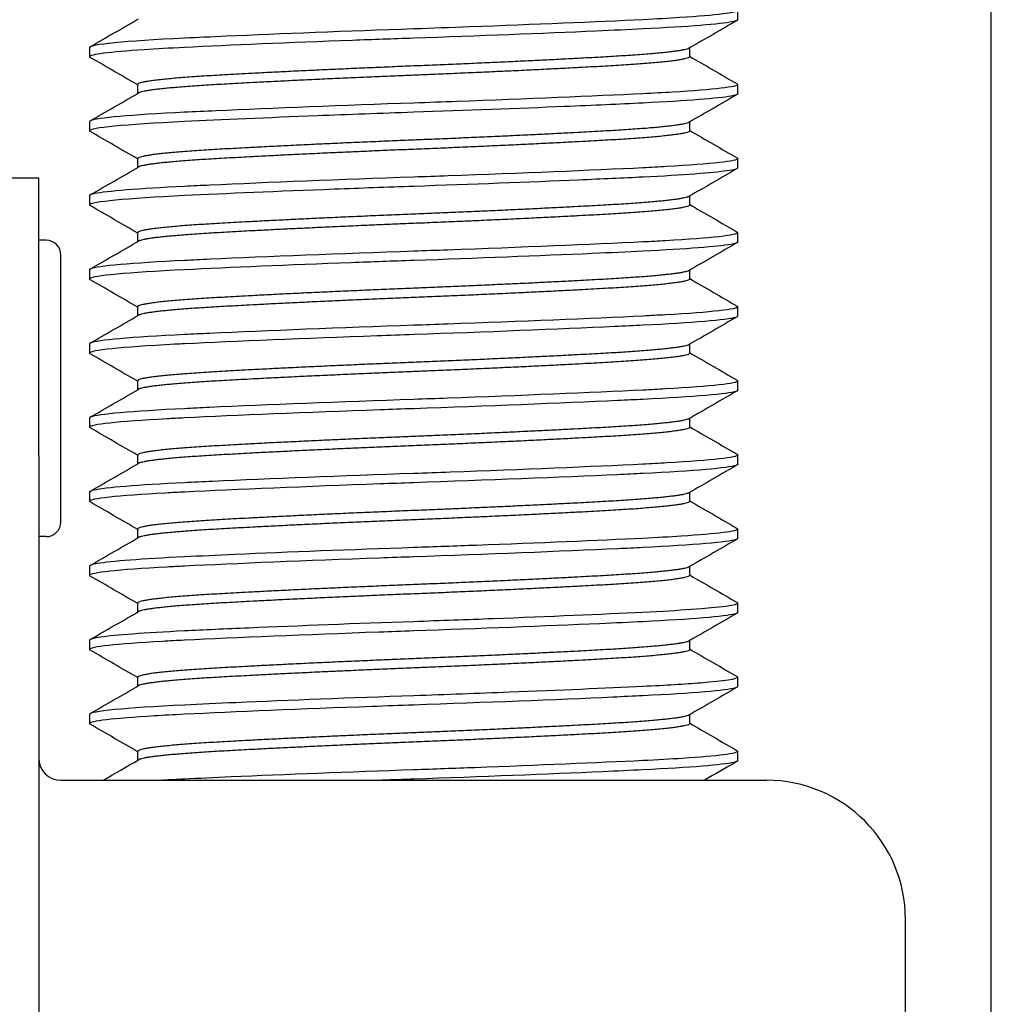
# Model space of a CAD drawing. Extents: x 0 to 796, y 0 to 496.
# Tile 217 of 222: x 719.845 to 720.501, y 292.36 to 293.024. Entities that reach past the tile are written whole.
import ezdxf

# ---------------------------------------------------------------- set-up
doc = ezdxf.new("R2010")
doc.units = 0
doc.header["$LTSCALE"] = 12
doc.header["$MEASUREMENT"] = 0
doc.layers.add('X', color=1, linetype='CONTINUOUS')

msp = doc.modelspace()

# ---------------------------------------------------------------- linework, layer by layer
at = {"layer": 'X'}
for p, q in [((720.5007, 283.01043), (720.5007, 297.80103)), ((720.32957, 293.02415), (720.32957, 293.0304)), ((719.89207, 293.0054), (719.89207, 292.99915)), ((720.2971, 292.99915), (720.2971, 293.00513)), ((719.92455, 292.97442), (719.92455, 292.9804)), ((720.32957, 292.97415), (720.32957, 292.9804)), ((719.89207, 292.9554), (719.89207, 292.94915)), ((720.2971, 292.94915), (720.2971, 292.95513)), ((719.92455, 292.92442), (719.92455, 292.9304)), ((720.32957, 292.92415), (720.32957, 292.9304)), ((719.8307, 292.9174), (719.8577, 292.9174)), ((719.8577, 292.7299), (719.8577, 292.9174)), ((719.89207, 292.9054), (719.89207, 292.89915)), ((720.2971, 292.89915), (720.2971, 292.90513)), ((719.92455, 292.87442), (719.92455, 292.8804)), ((720.32957, 292.87415), (720.32957, 292.8804)), ((719.8627, 292.87529), (719.8577, 292.87529)), ((719.8727, 292.68529), (719.8727, 292.86529)), ((719.89207, 292.8554), (719.89207, 292.84915)), ((720.2971, 292.84915), (720.2971, 292.85513)), ((719.92455, 292.82442), (719.92455, 292.8304)), ((720.32957, 292.82415), (720.32957, 292.8304)), ((719.89207, 292.8054), (719.89207, 292.79915)), ((720.2971, 292.79915), (720.2971, 292.80513)), ((719.92455, 292.77442), (719.92455, 292.7804)), ((720.32957, 292.77415), (720.32957, 292.7804)), ((719.89207, 292.7554), (719.89207, 292.74915)), ((720.2971, 292.74915), (720.2971, 292.75513)), ((719.8577, 292.7299), (719.8577, 287.4249)), ((719.92455, 292.72442), (719.92455, 292.7304)), ((720.32957, 292.72415), (720.32957, 292.7304)), ((719.89207, 292.7054), (719.89207, 292.69915)), ((720.2971, 292.69915), (720.2971, 292.70513)), ((719.92455, 292.67442), (719.92455, 292.6804)), ((720.32957, 292.67415), (720.32957, 292.6804)), ((719.8627, 292.67529), (719.8577, 292.67529)), ((719.89207, 292.6554), (719.89207, 292.64915)), ((720.2971, 292.64915), (720.2971, 292.65513)), ((719.92455, 292.62442), (719.92455, 292.6304)), ((720.32957, 292.62415), (720.32957, 292.6304)), ((719.89207, 292.6054), (719.89207, 292.59915)), ((720.2971, 292.59915), (720.2971, 292.60513)), ((719.92455, 292.57442), (719.92455, 292.5804)), ((720.32957, 292.57415), (720.32957, 292.5804)), ((719.89207, 292.5554), (719.89207, 292.54915)), ((720.2971, 292.54915), (720.2971, 292.55513)), ((719.92455, 292.52442), (719.92455, 292.5304)), ((720.32957, 292.52415), (720.32957, 292.5304)), ((719.8727, 292.5109), (720.34895, 292.5109)), ((720.4427, 292.1359), (720.4427, 292.41715))]:
    msp.add_line(p, q, dxfattribs=at)
for centre, radius, start, end in [((719.8627, 292.86529), 0.01, 360, 90), ((719.8627, 292.68529), 0.01, 270, 0), ((719.8727, 292.5259), 0.015, 180, 270), ((720.34895, 292.41715), 0.09375, 0, 90)]:
    msp.add_arc(centre, radius, start, end, dxfattribs=at)
for points, knots in [([(720.32916, 293.03086), (720.32944, 293.03071), (720.32957, 293.03055), (720.32957, 293.0304), (720.32957, 293.02887), (720.31563, 293.02714), (720.29029, 293.02552), (720.28294, 293.02505), (720.27459, 293.02459), (720.2655, 293.02415), (720.23401, 293.02261), (720.19238, 293.02087), (720.14843, 293.01924), (720.13604, 293.01878), (720.12337, 293.01833), (720.11082, 293.0179), (720.06601, 293.01635), (720.02093, 293.01459), (719.98429, 293.01296), (719.97428, 293.01251), (719.96479, 293.01207), (719.95614, 293.01165), (719.91583, 293.00968), (719.89207, 293.00738), (719.89207, 293.0054)], [8.386798, 8.386798, 8.386798, 8.386798, 8.420774, 8.420774, 8.420774, 8.760041, 8.760041, 8.760041, 8.858527, 8.858527, 8.858527, 9.199933, 9.199933, 9.199933, 9.296172, 9.296172, 9.296172, 9.639847, 9.639847, 9.639847, 9.733713, 9.733713, 9.733713, 10.171107, 10.171107, 10.171107, 10.171107]), ([(720.32957, 293.02415), (720.32957, 293.02368), (720.32832, 293.0232), (720.32586, 293.02271), (720.31784, 293.02111), (720.29645, 293.01941), (720.2655, 293.0179), (720.25585, 293.01743), (720.24524, 293.01694), (720.23396, 293.01644), (720.19797, 293.01485), (720.15439, 293.01315), (720.11082, 293.01165), (720.09696, 293.01117), (720.08304, 293.01067), (720.06943, 293.01016), (720.02688, 293.00858), (719.98682, 293.00689), (719.95614, 293.0054), (719.94609, 293.00491), (719.93699, 293.0044), (719.92909, 293.00388), (719.90516, 293.0023), (719.89207, 293.00064), (719.89207, 292.99915)], [56.628335, 56.628335, 56.628335, 56.628335, 56.731529, 56.731529, 56.731529, 57.068112, 57.068112, 57.068112, 57.173063, 57.173063, 57.173063, 57.508006, 57.508006, 57.508006, 57.614601, 57.614601, 57.614601, 57.948018, 57.948018, 57.948018, 58.057308, 58.057308, 58.057308, 58.388156, 58.388156, 58.388156, 58.388156]), ([(719.89207, 292.99915), (719.89207, 292.99913), (719.89207, 292.99911), (719.89208, 292.9991), (719.8921, 292.99896), (719.89224, 292.99882), (719.89248, 292.99868)], [56.59418751, 56.59418751, 56.59418751, 56.59418751, 56.59783318, 56.59783318, 56.59783318, 56.62833531, 56.62833531, 56.62833531, 56.62833531]), ([(720.32916, 292.98086), (720.32944, 292.98071), (720.32957, 292.98055), (720.32957, 292.9804), (720.32957, 292.97879), (720.31385, 292.97693), (720.28551, 292.97523), (720.27939, 292.97486), (720.27263, 292.9745), (720.2655, 292.97415), (720.23223, 292.97252), (720.18718, 292.97065), (720.14015, 292.96894), (720.13044, 292.96858), (720.12054, 292.96823), (720.11082, 292.9679), (720.06345, 292.96626), (720.01533, 292.96437), (719.97743, 292.96265), (719.96994, 292.96231), (719.96276, 292.96197), (719.95614, 292.96165), (719.92008, 292.95989), (719.89682, 292.95783), (719.89275, 292.956), (719.8923, 292.9558), (719.89207, 292.9556), (719.89207, 292.9554)], [11.885988, 11.885988, 11.885988, 11.885988, 11.919973, 11.919973, 11.919973, 12.279348, 12.279348, 12.279348, 12.356962, 12.356962, 12.356962, 12.719065, 12.719065, 12.719065, 12.793874, 12.793874, 12.793874, 13.158625, 13.158625, 13.158625, 13.230711, 13.230711, 13.230711, 13.623561, 13.623561, 13.623561, 13.66732, 13.66732, 13.66732, 13.66732]), ([(720.32957, 292.97415), (720.32957, 292.97363), (720.32805, 292.9731), (720.32504, 292.97256), (720.31647, 292.971), (720.29556, 292.96936), (720.2655, 292.9679), (720.24989, 292.96714), (720.23201, 292.96633), (720.21251, 292.96551), (720.18131, 292.9642), (720.14619, 292.96287), (720.11082, 292.96165), (720.08867, 292.96088), (720.06668, 292.96008), (720.0456, 292.95926), (720.01202, 292.95795), (719.98109, 292.95661), (719.95614, 292.9554), (719.91565, 292.95342), (719.89219, 292.95114), (719.89207, 292.94916), (719.89207, 292.94916), (719.89207, 292.94915), (719.89207, 292.94915)], [53.103505, 53.103505, 53.103505, 53.103505, 53.217907, 53.217907, 53.217907, 53.544275, 53.544275, 53.544275, 53.713784, 53.713784, 53.713784, 53.985145, 53.985145, 53.985145, 54.155112, 54.155112, 54.155112, 54.425914, 54.425914, 54.425914, 54.865423, 54.865423, 54.865423, 54.86655, 54.86655, 54.86655, 54.86655]), ([(720.32916, 292.93086), (720.32944, 292.93071), (720.32957, 292.93055), (720.32957, 292.9304), (720.32957, 292.92872), (720.3123, 292.92675), (720.28132, 292.92498), (720.27635, 292.9247), (720.27103, 292.92442), (720.2655, 292.92415), (720.23095, 292.92246), (720.18341, 292.92049), (720.13411, 292.91872), (720.12634, 292.91844), (720.11852, 292.91816), (720.11082, 292.9179), (720.06189, 292.91621), (720.01193, 292.91424), (719.9733, 292.91246), (719.96728, 292.91218), (719.96153, 292.91191), (719.95614, 292.91165), (719.92517, 292.91014), (719.90328, 292.90839), (719.89548, 292.90677), (719.89322, 292.9063), (719.89207, 292.90584), (719.89207, 292.9054)], [15.379822, 15.379822, 15.379822, 15.379822, 15.413935, 15.413935, 15.413935, 15.790075, 15.790075, 15.790075, 15.850416, 15.850416, 15.850416, 16.227414, 16.227414, 16.227414, 16.286851, 16.286851, 16.286851, 16.664425, 16.664425, 16.664425, 16.723244, 16.723244, 16.723244, 17.061229, 17.061229, 17.061229, 17.159314, 17.159314, 17.159314, 17.159314]), ([(720.32957, 292.92415), (720.32957, 292.9235), (720.32717, 292.92282), (720.32243, 292.92213), (720.31265, 292.92071), (720.29277, 292.91923), (720.2655, 292.9179), (720.25252, 292.91726), (720.23791, 292.9166), (720.22208, 292.91592), (720.18859, 292.91448), (720.14968, 292.91299), (720.11082, 292.91165), (720.09281, 292.91103), (720.07482, 292.91037), (720.05733, 292.90971), (720.01927, 292.90826), (719.98385, 292.90675), (719.95614, 292.9054), (719.91644, 292.90346), (719.89288, 292.90121), (719.89209, 292.89925), (719.89208, 292.89922), (719.89207, 292.89918), (719.89207, 292.89915)], [49.582957, 49.582957, 49.582957, 49.582957, 49.726597, 49.726597, 49.726597, 50.022961, 50.022961, 50.022961, 50.164094, 50.164094, 50.164094, 50.462845, 50.462845, 50.462845, 50.601272, 50.601272, 50.601272, 50.902612, 50.902612, 50.902612, 51.33442, 51.33442, 51.33442, 51.342245, 51.342245, 51.342245, 51.342245]), ([(720.32916, 292.88086), (720.32943, 292.88071), (720.32957, 292.88055), (720.32957, 292.8804), (720.32957, 292.87871), (720.31209, 292.87673), (720.28081, 292.87495), (720.27598, 292.87468), (720.27086, 292.87441), (720.2655, 292.87415), (720.23085, 292.87246), (720.1831, 292.87048), (720.1337, 292.8687), (720.12606, 292.86843), (720.1184, 292.86816), (720.11082, 292.8679), (720.06181, 292.86621), (720.01178, 292.86423), (719.97318, 292.86245), (719.9672, 292.86218), (719.96151, 292.86191), (719.95614, 292.86165), (719.92056, 292.85991), (719.89731, 292.85788), (719.89289, 292.85606), (719.89235, 292.85584), (719.89207, 292.85562), (719.89207, 292.8554)], [18.870541, 18.870541, 18.870541, 18.870541, 18.904695, 18.904695, 18.904695, 19.282532, 19.282532, 19.282532, 19.340904, 19.340904, 19.340904, 19.718668, 19.718668, 19.718668, 19.777093, 19.777093, 19.777093, 20.154817, 20.154817, 20.154817, 20.213264, 20.213264, 20.213264, 20.601055, 20.601055, 20.601055, 20.649244, 20.649244, 20.649244, 20.649244]), ([(720.32957, 292.87415), (720.32957, 292.87362), (720.32797, 292.87307), (720.32478, 292.87251), (720.31603, 292.87097), (720.295, 292.86934), (720.2655, 292.8679), (720.25513, 292.86739), (720.24365, 292.86686), (720.23132, 292.86632), (720.19579, 292.86476), (720.15307, 292.8631), (720.11082, 292.86165), (720.09675, 292.86116), (720.0826, 292.86065), (720.06867, 292.86014), (720.02631, 292.85856), (719.98641, 292.85687), (719.95614, 292.8554), (719.91776, 292.85353), (719.89415, 292.85134), (719.89221, 292.84942), (719.89212, 292.84933), (719.89207, 292.84924), (719.89207, 292.84915)], [46.069542, 46.069542, 46.069542, 46.069542, 46.186982, 46.186982, 46.186982, 46.50867, 46.50867, 46.50867, 46.62178, 46.62178, 46.62178, 46.947704, 46.947704, 46.947704, 47.056266, 47.056266, 47.056266, 47.386647, 47.386647, 47.386647, 47.805639, 47.805639, 47.805639, 47.82541, 47.82541, 47.82541, 47.82541]), ([(720.32916, 292.83086), (720.32944, 292.83071), (720.32957, 292.83055), (720.32957, 292.8304), (720.32957, 292.82871), (720.31213, 292.82673), (720.28082, 292.82495), (720.27599, 292.82468), (720.27086, 292.82441), (720.2655, 292.82415), (720.23081, 292.82246), (720.18317, 292.82048), (720.13369, 292.8187), (720.12605, 292.81843), (720.1184, 292.81816), (720.11082, 292.8179), (720.06177, 292.81621), (720.01184, 292.81423), (719.97318, 292.81245), (719.9672, 292.81218), (719.9615, 292.81191), (719.95614, 292.81165), (719.92024, 292.8099), (719.89696, 292.80784), (719.89279, 292.80602), (719.89231, 292.80581), (719.89207, 292.8056), (719.89207, 292.8054)], [22.359849, 22.359849, 22.359849, 22.359849, 22.393954, 22.393954, 22.393954, 22.771765, 22.771765, 22.771765, 22.830079, 22.830079, 22.830079, 23.207867, 23.207867, 23.207867, 23.266205, 23.266205, 23.266205, 23.643954, 23.643954, 23.643954, 23.702336, 23.702336, 23.702336, 24.093399, 24.093399, 24.093399, 24.138635, 24.138635, 24.138635, 24.138635]), ([(720.32957, 292.82415), (720.32957, 292.82385), (720.32905, 292.82354), (720.32799, 292.82322), (720.32218, 292.82148), (720.2994, 292.81955), (720.2655, 292.8179), (720.25954, 292.81761), (720.25319, 292.81731), (720.2465, 292.817), (720.20825, 292.81525), (720.15902, 292.81331), (720.11082, 292.81165), (720.10264, 292.81137), (720.09439, 292.81107), (720.08616, 292.81078), (720.03745, 292.80902), (719.99038, 292.80707), (719.95614, 292.8054), (719.95392, 292.80529), (719.95173, 292.80518), (719.94959, 292.80507), (719.91328, 292.80318), (719.89207, 292.80101), (719.89207, 292.79915)], [42.561452, 42.561452, 42.561452, 42.561452, 42.628843, 42.628843, 42.628843, 42.999937, 42.999937, 42.999937, 43.065172, 43.065172, 43.065172, 43.438361, 43.438361, 43.438361, 43.501728, 43.501728, 43.501728, 43.876727, 43.876727, 43.876727, 43.901095, 43.901095, 43.901095, 44.314806, 44.314806, 44.314806, 44.314806]), ([(720.32916, 292.78086), (720.32944, 292.78071), (720.32957, 292.78055), (720.32957, 292.7804), (720.32957, 292.77871), (720.31213, 292.77673), (720.28084, 292.77495), (720.276, 292.77468), (720.27086, 292.77441), (720.2655, 292.77415), (720.23087, 292.77246), (720.18313, 292.77048), (720.13368, 292.7687), (720.12604, 292.76843), (720.11839, 292.76816), (720.11082, 292.7679), (720.06179, 292.76621), (720.01165, 292.76423), (719.97301, 292.76245), (719.96709, 292.76217), (719.96145, 292.76191), (719.95614, 292.76165), (719.92063, 292.75992), (719.89741, 292.75788), (719.89293, 292.75608), (719.89236, 292.75585), (719.89207, 292.75562), (719.89207, 292.7554)], [25.849015, 25.849015, 25.849015, 25.849015, 25.883161, 25.883161, 25.883161, 26.260917, 26.260917, 26.260917, 26.319379, 26.319379, 26.319379, 26.697211, 26.697211, 26.697211, 26.75562, 26.75562, 26.75562, 27.133946, 27.133946, 27.133946, 27.191881, 27.191881, 27.191881, 27.579319, 27.579319, 27.579319, 27.62847, 27.62847, 27.62847, 27.62847]), ([(720.32957, 292.77415), (720.32957, 292.77389), (720.32918, 292.77362), (720.32838, 292.77334), (720.3232, 292.77157), (720.30015, 292.76959), (720.2655, 292.7679), (720.26017, 292.76764), (720.2545, 292.76737), (720.24856, 292.76709), (720.20992, 292.76532), (720.15983, 292.76334), (720.11082, 292.76165), (720.10327, 292.76139), (720.09565, 292.76112), (720.08803, 292.76084), (720.03855, 292.75906), (719.9908, 292.75709), (719.95614, 292.7554), (719.95205, 292.7552), (719.94808, 292.75499), (719.94428, 292.75478), (719.91097, 292.75296), (719.89207, 292.75092), (719.89207, 292.74915)], [39.056479, 39.056479, 39.056479, 39.056479, 39.114972, 39.114972, 39.114972, 39.49458, 39.49458, 39.49458, 39.55302, 39.55302, 39.55302, 39.932648, 39.932648, 39.932648, 39.991118, 39.991118, 39.991118, 40.370688, 40.370688, 40.370688, 40.415527, 40.415527, 40.415527, 40.808426, 40.808426, 40.808426, 40.808426]), ([(720.32916, 292.73086), (720.32944, 292.73071), (720.32957, 292.73055), (720.32957, 292.7304), (720.32957, 292.72872), (720.31235, 292.72676), (720.2816, 292.725), (720.27654, 292.72471), (720.27115, 292.72442), (720.2655, 292.72415), (720.23127, 292.72248), (720.18422, 292.72053), (720.13553, 292.71877), (720.12729, 292.71847), (720.11902, 292.71818), (720.11082, 292.7179), (720.06264, 292.71624), (720.01343, 292.7143), (719.97518, 292.71255), (719.96848, 292.71224), (719.96212, 292.71194), (719.95614, 292.71165), (719.92453, 292.71011), (719.90251, 292.70833), (719.89507, 292.70668), (719.89308, 292.70625), (719.89207, 292.70581), (719.89207, 292.7054)], [29.339596, 29.339596, 29.339596, 29.339596, 29.373793, 29.373793, 29.373793, 29.748646, 29.748646, 29.748646, 29.81031, 29.81031, 29.81031, 30.183649, 30.183649, 30.183649, 30.246881, 30.246881, 30.246881, 30.618395, 30.618395, 30.618395, 30.683509, 30.683509, 30.683509, 31.02815, 31.02815, 31.02815, 31.120357, 31.120357, 31.120357, 31.120357]), ([(720.32957, 292.72415), (720.32957, 292.72389), (720.32918, 292.72362), (720.32837, 292.72334), (720.32316, 292.72156), (720.30018, 292.71959), (720.2655, 292.7179), (720.26014, 292.71764), (720.25445, 292.71737), (720.24847, 292.71709), (720.2098, 292.71531), (720.15987, 292.71334), (720.11082, 292.71165), (720.10325, 292.71139), (720.09559, 292.71112), (720.08795, 292.71084), (720.03846, 292.70906), (719.99083, 292.70709), (719.95614, 292.7054), (719.95177, 292.70518), (719.94754, 292.70497), (719.94351, 292.70474), (719.9106, 292.70292), (719.89207, 292.7009), (719.89207, 292.69915)], [35.552708, 35.552708, 35.552708, 35.552708, 35.611358, 35.611358, 35.611358, 35.990633, 35.990633, 35.990633, 36.049243, 36.049243, 36.049243, 36.42855, 36.42855, 36.42855, 36.487122, 36.487122, 36.487122, 36.866459, 36.866459, 36.866459, 36.914299, 36.914299, 36.914299, 37.304354, 37.304354, 37.304354, 37.304354]), ([(720.32916, 292.68086), (720.32944, 292.68071), (720.32957, 292.68055), (720.32957, 292.6804), (720.32957, 292.6789), (720.31612, 292.6772), (720.29144, 292.6756), (720.28376, 292.6751), (720.27504, 292.67461), (720.2655, 292.67415), (720.23527, 292.67267), (720.19542, 292.67099), (720.1531, 292.66941), (720.13914, 292.66889), (720.12494, 292.66838), (720.11082, 292.6679), (720.06862, 292.66644), (720.02594, 292.66479), (719.99043, 292.66323), (719.97806, 292.66269), (719.96654, 292.66215), (719.95614, 292.66165), (719.92729, 292.66024), (719.90652, 292.65865), (719.89747, 292.65714), (719.89389, 292.65654), (719.89207, 292.65596), (719.89207, 292.6554)], [32.833495, 32.833495, 32.833495, 32.833495, 32.86766, 32.86766, 32.86766, 33.200971, 33.200971, 33.200971, 33.304721, 33.304721, 33.304721, 33.633414, 33.633414, 33.633414, 33.741869, 33.741869, 33.741869, 34.066138, 34.066138, 34.066138, 34.179107, 34.179107, 34.179107, 34.492494, 34.492494, 34.492494, 34.616485, 34.616485, 34.616485, 34.616485]), ([(720.32957, 292.67415), (720.32957, 292.67389), (720.32917, 292.67362), (720.32837, 292.67334), (720.32317, 292.67156), (720.30016, 292.66959), (720.2655, 292.6679), (720.26013, 292.66764), (720.25443, 292.66737), (720.24845, 292.66709), (720.20984, 292.66531), (720.15982, 292.66334), (720.11082, 292.66165), (720.10323, 292.66139), (720.09556, 292.66112), (720.08791, 292.66084), (720.03852, 292.65906), (719.99078, 292.65709), (719.95614, 292.6554), (719.95207, 292.6552), (719.94813, 292.655), (719.94435, 292.65479), (719.91098, 292.65296), (719.89207, 292.65092), (719.89207, 292.64915)], [32.048969, 32.048969, 32.048969, 32.048969, 32.107693, 32.107693, 32.107693, 32.4869, 32.4869, 32.4869, 32.545657, 32.545657, 32.545657, 32.924843, 32.924843, 32.924843, 32.983609, 32.983609, 32.983609, 33.362802, 33.362802, 33.362802, 33.407387, 33.407387, 33.407387, 33.801052, 33.801052, 33.801052, 33.801052]), ([(720.32916, 292.63086), (720.32944, 292.63071), (720.32957, 292.63055), (720.32957, 292.6304), (720.32957, 292.62903), (720.31856, 292.62751), (720.29809, 292.62605), (720.28895, 292.6254), (720.27798, 292.62476), (720.2655, 292.62415), (720.23781, 292.6228), (720.20242, 292.62129), (720.16439, 292.61984), (720.14688, 292.61917), (720.12886, 292.61852), (720.11082, 292.6179), (720.07198, 292.61656), (720.0331, 292.61507), (719.99962, 292.61363), (719.98378, 292.61295), (719.96915, 292.61228), (719.95614, 292.61165), (719.92905, 292.61033), (719.90925, 292.60886), (719.89941, 292.60744), (719.89455, 292.60674), (719.89207, 292.60605), (719.89207, 292.6054)], [36.332684, 36.332684, 36.332684, 36.332684, 36.366783, 36.366783, 36.366783, 36.669464, 36.669464, 36.669464, 36.804638, 36.804638, 36.804638, 37.104545, 37.104545, 37.104545, 37.242608, 37.242608, 37.242608, 37.539952, 37.539952, 37.539952, 37.680695, 37.680695, 37.680695, 37.973881, 37.973881, 37.973881, 38.118906, 38.118906, 38.118906, 38.118906]), ([(720.32957, 292.62415), (720.32957, 292.6238), (720.32886, 292.62344), (720.32744, 292.62307), (720.32087, 292.62136), (720.29834, 292.6195), (720.2655, 292.6179), (720.25661, 292.61746), (720.24675, 292.61701), (720.23632, 292.61654), (720.19984, 292.61492), (720.15478, 292.61316), (720.11082, 292.61165), (720.10315, 292.61138), (720.09536, 292.61111), (720.08761, 292.61083), (720.03828, 292.60905), (719.99069, 292.60708), (719.95614, 292.6054), (719.95096, 292.60514), (719.94597, 292.60488), (719.94127, 292.60462), (719.90968, 292.60283), (719.89207, 292.60087), (719.89207, 292.59915)], [28.544161, 28.544161, 28.544161, 28.544161, 28.622297, 28.622297, 28.622297, 28.982272, 28.982272, 28.982272, 29.079705, 29.079705, 29.079705, 29.42042, 29.42042, 29.42042, 29.479911, 29.479911, 29.479911, 29.858606, 29.858606, 29.858606, 29.915392, 29.915392, 29.915392, 30.297093, 30.297093, 30.297093, 30.297093]), ([(720.32916, 292.58086), (720.32944, 292.58071), (720.32957, 292.58055), (720.32957, 292.5804), (720.32957, 292.57917), (720.32082, 292.57783), (720.30431, 292.57652), (720.2941, 292.5757), (720.28102, 292.5749), (720.2655, 292.57415), (720.2404, 292.57292), (720.20925, 292.57158), (720.17544, 292.57027), (720.15455, 292.56945), (720.13276, 292.56865), (720.11082, 292.5679), (720.06841, 292.56643), (720.02629, 292.5648), (719.99096, 292.56325), (719.97845, 292.5627), (719.96677, 292.56217), (719.95614, 292.56165), (719.91564, 292.55967), (719.89218, 292.55739), (719.89207, 292.55541), (719.89207, 292.55541), (719.89207, 292.5554), (719.89207, 292.5554)], [39.838901, 39.838901, 39.838901, 39.838901, 39.872966, 39.872966, 39.872966, 40.144069, 40.144069, 40.144069, 40.311803, 40.311803, 40.311803, 40.583122, 40.583122, 40.583122, 40.750739, 40.750739, 40.750739, 41.074782, 41.074782, 41.074782, 41.189577, 41.189577, 41.189577, 41.627204, 41.627204, 41.627204, 41.628282, 41.628282, 41.628282, 41.628282]), ([(720.32957, 292.57415), (720.32957, 292.57385), (720.32904, 292.57353), (720.32796, 292.57321), (720.3221, 292.57147), (720.29938, 292.56955), (720.2655, 292.5679), (720.25917, 292.56759), (720.25232, 292.56727), (720.24518, 292.56694), (720.20711, 292.5652), (720.15856, 292.56329), (720.11082, 292.56165), (720.10153, 292.56133), (720.09207, 292.56099), (720.08276, 292.56065), (720.03526, 292.55893), (719.98969, 292.55703), (719.95614, 292.5554), (719.9489, 292.55504), (719.94204, 292.55467), (719.93584, 292.5543), (719.90768, 292.5526), (719.89207, 292.55077), (719.89207, 292.54915)], [25.036494, 25.036494, 25.036494, 25.036494, 25.104281, 25.104281, 25.104281, 25.474996, 25.474996, 25.474996, 25.544285, 25.544285, 25.544285, 25.913558, 25.913558, 25.913558, 25.985408, 25.985408, 25.985408, 26.352189, 26.352189, 26.352189, 26.431357, 26.431357, 26.431357, 26.791005, 26.791005, 26.791005, 26.791005]), ([(720.32916, 292.53086), (720.32944, 292.53071), (720.32957, 292.53055), (720.32957, 292.5304), (720.32957, 292.52891), (720.31638, 292.52723), (720.29228, 292.52565), (720.28444, 292.52514), (720.27544, 292.52463), (720.2655, 292.52415), (720.23481, 292.52265), (720.19473, 292.52096), (720.15216, 292.51938), (720.13857, 292.51887), (720.12467, 292.51838), (720.11082, 292.5179), (720.06724, 292.51639), (720.02364, 292.5147), (719.98764, 292.51311), (719.97638, 292.51261), (719.96578, 292.51212), (719.95614, 292.51165), (719.95111, 292.5114), (719.94634, 292.51115), (719.94181, 292.5109)], [43.347825, 43.347825, 43.347825, 43.347825, 43.381817, 43.381817, 43.381817, 43.712376, 43.712376, 43.712376, 43.819889, 43.819889, 43.819889, 44.151867, 44.151867, 44.151867, 44.257841, 44.257841, 44.257841, 44.591345, 44.591345, 44.591345, 44.695674, 44.695674, 44.695674, 44.750144, 44.750144, 44.750144, 44.750144]), ([(720.32957, 292.52415), (720.32957, 292.52375), (720.32865, 292.52334), (720.32683, 292.52292), (720.31962, 292.52126), (720.29766, 292.51947), (720.2655, 292.5179), (720.25713, 292.51749), (720.24797, 292.51706), (720.23831, 292.51663), (720.20148, 292.51498), (720.15599, 292.51321), (720.11082, 292.51165), (720.10374, 292.5114), (720.09662, 292.51115), (720.08951, 292.5109)], [22.3480845, 22.3480845, 22.3480845, 22.3480845, 22.4366776, 22.4366776, 22.4366776, 22.7872173, 22.7872173, 22.7872173, 22.8784492, 22.8784492, 22.8784492, 23.2264475, 23.2264475, 23.2264475, 23.2809717, 23.2809717, 23.2809717, 23.2809717])]:
    msp.add_open_spline(points, degree=3, knots=knots, dxfattribs=at)
for points in [[(719.89248, 293.00586), (719.90333, 293.01214), (719.91418, 293.01842), (719.92503, 293.0247)], [(720.32916, 293.02368), (720.31831, 293.0174), (720.30746, 293.01113), (720.29661, 293.00485)], [(719.92455, 292.98013), (719.91386, 292.98631), (719.90317, 292.9925), (719.89248, 292.99868)], [(720.2971, 292.99942), (720.30778, 292.99323), (720.31847, 292.98705), (720.32916, 292.98086)], [(719.89248, 292.95586), (719.90333, 292.96214), (719.91418, 292.96842), (719.92503, 292.9747)], [(720.32916, 292.97368), (720.31831, 292.9674), (720.30746, 292.96113), (720.29661, 292.95485)], [(719.89207, 292.94915), (719.89207, 292.94899), (719.89221, 292.94884), (719.89248, 292.94868)], [(719.92455, 292.93013), (719.91386, 292.93631), (719.90317, 292.9425), (719.89248, 292.94868)], [(720.2971, 292.94942), (720.30778, 292.94323), (720.31847, 292.93705), (720.32916, 292.93086)], [(719.89248, 292.90586), (719.90333, 292.91214), (719.91418, 292.91842), (719.92503, 292.9247)], [(720.32916, 292.92368), (720.31831, 292.9174), (720.30746, 292.91113), (720.29661, 292.90485)], [(719.89207, 292.89915), (719.89207, 292.89899), (719.89221, 292.89884), (719.89248, 292.89868)], [(719.92455, 292.88013), (719.91386, 292.88631), (719.90317, 292.8925), (719.89248, 292.89868)], [(720.2971, 292.89942), (720.30778, 292.89323), (720.31847, 292.88705), (720.32916, 292.88086)], [(719.89248, 292.85586), (719.90333, 292.86214), (719.91418, 292.86842), (719.92503, 292.8747)], [(720.32916, 292.87368), (720.31831, 292.8674), (720.30746, 292.86113), (720.29661, 292.85485)], [(719.89207, 292.84915), (719.89207, 292.84899), (719.89221, 292.84884), (719.89248, 292.84868)], [(719.92455, 292.83013), (719.91386, 292.83631), (719.90317, 292.8425), (719.89248, 292.84868)], [(720.2971, 292.84942), (720.30778, 292.84323), (720.31847, 292.83705), (720.32916, 292.83086)], [(719.89248, 292.80586), (719.90333, 292.81214), (719.91418, 292.81842), (719.92503, 292.8247)], [(720.32916, 292.82368), (720.31831, 292.8174), (720.30746, 292.81113), (720.29661, 292.80485)], [(719.89207, 292.79915), (719.89207, 292.79899), (719.89221, 292.79884), (719.89248, 292.79868)], [(719.92455, 292.78013), (719.91386, 292.78631), (719.90317, 292.7925), (719.89248, 292.79868)], [(720.2971, 292.79942), (720.30778, 292.79323), (720.31847, 292.78705), (720.32916, 292.78086)], [(719.89248, 292.75586), (719.90333, 292.76214), (719.91418, 292.76842), (719.92503, 292.7747)], [(720.32916, 292.77368), (720.31831, 292.7674), (720.30746, 292.76113), (720.29661, 292.75485)], [(719.89207, 292.74915), (719.89207, 292.74899), (719.89221, 292.74884), (719.89248, 292.74868)], [(719.92455, 292.73013), (719.91386, 292.73631), (719.90317, 292.7425), (719.89248, 292.74868)], [(720.2971, 292.74942), (720.30778, 292.74323), (720.31847, 292.73705), (720.32916, 292.73086)], [(719.89248, 292.70586), (719.90333, 292.71214), (719.91418, 292.71842), (719.92503, 292.7247)], [(720.32916, 292.72368), (720.31831, 292.7174), (720.30746, 292.71113), (720.29661, 292.70485)], [(719.89207, 292.69915), (719.89207, 292.69899), (719.89221, 292.69884), (719.89248, 292.69868)], [(719.92455, 292.68013), (719.91386, 292.68631), (719.90317, 292.6925), (719.89248, 292.69868)], [(720.2971, 292.69942), (720.30778, 292.69323), (720.31847, 292.68705), (720.32916, 292.68086)], [(719.89248, 292.65586), (719.90333, 292.66214), (719.91418, 292.66842), (719.92503, 292.6747)], [(720.32916, 292.67368), (720.31831, 292.6674), (720.30746, 292.66113), (720.29661, 292.65485)], [(719.89207, 292.64915), (719.89207, 292.64899), (719.89221, 292.64884), (719.89248, 292.64868)], [(719.92455, 292.63013), (719.91386, 292.63631), (719.90317, 292.6425), (719.89248, 292.64868)], [(720.2971, 292.64942), (720.30778, 292.64323), (720.31847, 292.63705), (720.32916, 292.63086)], [(719.89248, 292.60586), (719.90333, 292.61214), (719.91418, 292.61842), (719.92503, 292.6247)], [(720.32916, 292.62368), (720.31831, 292.6174), (720.30746, 292.61113), (720.29661, 292.60485)], [(719.89207, 292.59915), (719.89207, 292.59899), (719.89221, 292.59884), (719.89248, 292.59868)], [(719.92455, 292.58013), (719.91386, 292.58631), (719.90317, 292.5925), (719.89248, 292.59868)], [(720.2971, 292.59942), (720.30778, 292.59323), (720.31847, 292.58705), (720.32916, 292.58086)], [(719.89248, 292.55586), (719.90333, 292.56214), (719.91418, 292.56842), (719.92503, 292.5747)], [(720.32916, 292.57368), (720.31831, 292.5674), (720.30746, 292.56113), (720.29661, 292.55485)], [(719.89207, 292.54915), (719.89207, 292.54899), (719.89222, 292.54884), (719.89248, 292.54868)], [(719.92455, 292.53013), (719.91386, 292.53631), (719.90317, 292.5425), (719.89248, 292.54868)], [(720.2971, 292.54942), (720.30778, 292.54323), (720.31847, 292.53705), (720.32916, 292.53086)], [(719.90118, 292.5109), (719.90913, 292.5155), (719.91708, 292.5201), (719.92503, 292.5247)], [(720.32916, 292.52368), (720.3218, 292.51942), (720.31443, 292.51516), (720.30707, 292.5109)]]:
    msp.add_open_spline(points, degree=3, dxfattribs=at)
for points, weights, knots in [([(720.29661, 293.00485), (720.29162, 293.00196), (720.24254, 292.99915), (720.18798, 292.99602), (720.11082, 292.9929)], [0.98711395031, 0.930986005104, 1, 0.923879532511, 1], [0.20293666, 0.20293666, 0.20293666, 0.20833333, 0.20833333, 0.21428571, 0.21428571, 0.21428571]), ([(720.2971, 292.99915), (720.2971, 292.99602), (720.24254, 292.9929), (720.18798, 292.98977), (720.11082, 292.98665)], [1, 0.923879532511, 1, 0.923879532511, 1], [0.20238095, 0.20238095, 0.20238095, 0.20833333, 0.20833333, 0.21428571, 0.21428571, 0.21428571]), ([(720.11082, 292.9929), (720.03366, 292.98977), (719.97911, 292.98665), (719.92455, 292.98352), (719.92455, 292.9804)], [1, 0.923879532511, 1, 0.923879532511, 1], [0.21428571, 0.21428571, 0.21428571, 0.2202381, 0.2202381, 0.22619048, 0.22619048, 0.22619048]), ([(720.11082, 292.98665), (720.03366, 292.98352), (719.97911, 292.9804), (719.93002, 292.97759), (719.92503, 292.9747)], [1, 0.923879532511, 1, 0.930986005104, 0.98711395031], [0.21428571, 0.21428571, 0.21428571, 0.2202381, 0.2202381, 0.22563477, 0.22563477, 0.22563477]), ([(720.29661, 292.95485), (720.29162, 292.95196), (720.24254, 292.94915), (720.18798, 292.94602), (720.11082, 292.9429)], [0.98711395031, 0.930986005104, 1, 0.923879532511, 1], [0.2505557, 0.2505557, 0.2505557, 0.25595238, 0.25595238, 0.26190476, 0.26190476, 0.26190476]), ([(720.2971, 292.94915), (720.2971, 292.94602), (720.24254, 292.9429), (720.18798, 292.93977), (720.11082, 292.93665)], [1, 0.923879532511, 1, 0.923879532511, 1], [0.25, 0.25, 0.25, 0.25595238, 0.25595238, 0.26190476, 0.26190476, 0.26190476]), ([(720.11082, 292.9429), (720.03366, 292.93977), (719.97911, 292.93665), (719.92455, 292.93352), (719.92455, 292.9304)], [1, 0.923879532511, 1, 0.923879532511, 1], [0.26190476, 0.26190476, 0.26190476, 0.26785714, 0.26785714, 0.27380952, 0.27380952, 0.27380952]), ([(720.11082, 292.93665), (720.03366, 292.93352), (719.97911, 292.9304), (719.93002, 292.92759), (719.92503, 292.9247)], [1, 0.923879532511, 1, 0.930986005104, 0.98711395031], [0.26190476, 0.26190476, 0.26190476, 0.26785714, 0.26785714, 0.27325382, 0.27325382, 0.27325382]), ([(720.29661, 292.90485), (720.29162, 292.90196), (720.24254, 292.89915), (720.18798, 292.89602), (720.11082, 292.8929)], [0.98711395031, 0.930986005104, 1, 0.923879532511, 1], [0.29817475, 0.29817475, 0.29817475, 0.30357143, 0.30357143, 0.30952381, 0.30952381, 0.30952381]), ([(720.2971, 292.89915), (720.2971, 292.89602), (720.24254, 292.8929), (720.18798, 292.88977), (720.11082, 292.88665)], [1, 0.923879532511, 1, 0.923879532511, 1], [0.29761905, 0.29761905, 0.29761905, 0.30357143, 0.30357143, 0.30952381, 0.30952381, 0.30952381]), ([(720.11082, 292.8929), (720.03366, 292.88977), (719.97911, 292.88665), (719.92455, 292.88352), (719.92455, 292.8804)], [1, 0.923879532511, 1, 0.923879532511, 1], [0.30952381, 0.30952381, 0.30952381, 0.31547619, 0.31547619, 0.32142857, 0.32142857, 0.32142857]), ([(720.11082, 292.88665), (720.03366, 292.88352), (719.97911, 292.8804), (719.93002, 292.87759), (719.92503, 292.8747)], [1, 0.923879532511, 1, 0.930986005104, 0.98711395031], [0.30952381, 0.30952381, 0.30952381, 0.31547619, 0.31547619, 0.32087287, 0.32087287, 0.32087287]), ([(720.29661, 292.85485), (720.29162, 292.85196), (720.24254, 292.84915), (720.18798, 292.84602), (720.11082, 292.8429)], [0.98711395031, 0.930986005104, 1, 0.923879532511, 1], [0.3457938, 0.3457938, 0.3457938, 0.35119048, 0.35119048, 0.35714286, 0.35714286, 0.35714286]), ([(720.2971, 292.84915), (720.2971, 292.84602), (720.24254, 292.8429), (720.18798, 292.83977), (720.11082, 292.83665)], [1, 0.923879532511, 1, 0.923879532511, 1], [0.3452381, 0.3452381, 0.3452381, 0.35119048, 0.35119048, 0.35714286, 0.35714286, 0.35714286]), ([(720.11082, 292.8429), (720.03366, 292.83977), (719.97911, 292.83665), (719.92455, 292.83352), (719.92455, 292.8304)], [1, 0.923879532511, 1, 0.923879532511, 1], [0.35714286, 0.35714286, 0.35714286, 0.36309524, 0.36309524, 0.36904762, 0.36904762, 0.36904762]), ([(720.11082, 292.83665), (720.03366, 292.83352), (719.97911, 292.8304), (719.93002, 292.82759), (719.92503, 292.8247)], [1, 0.923879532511, 1, 0.930986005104, 0.98711395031], [0.35714286, 0.35714286, 0.35714286, 0.36309524, 0.36309524, 0.36849192, 0.36849192, 0.36849192]), ([(720.29661, 292.80485), (720.29162, 292.80196), (720.24254, 292.79915), (720.18798, 292.79602), (720.11082, 292.7929)], [0.98711395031, 0.930986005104, 1, 0.923879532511, 1], [0.39341285, 0.39341285, 0.39341285, 0.39880952, 0.39880952, 0.4047619, 0.4047619, 0.4047619]), ([(720.2971, 292.79915), (720.2971, 292.79602), (720.24254, 292.7929), (720.18798, 292.78977), (720.11082, 292.78665)], [1, 0.923879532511, 1, 0.923879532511, 1], [0.39285714, 0.39285714, 0.39285714, 0.39880952, 0.39880952, 0.4047619, 0.4047619, 0.4047619]), ([(720.11082, 292.7929), (720.03366, 292.78977), (719.97911, 292.78665), (719.92455, 292.78352), (719.92455, 292.7804)], [1, 0.923879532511, 1, 0.923879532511, 1], [0.4047619, 0.4047619, 0.4047619, 0.41071429, 0.41071429, 0.41666667, 0.41666667, 0.41666667]), ([(720.11082, 292.78665), (720.03366, 292.78352), (719.97911, 292.7804), (719.93002, 292.77759), (719.92503, 292.7747)], [1, 0.923879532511, 1, 0.930986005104, 0.98711395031], [0.4047619, 0.4047619, 0.4047619, 0.41071429, 0.41071429, 0.41611096, 0.41611096, 0.41611096]), ([(720.29661, 292.75485), (720.29162, 292.75196), (720.24254, 292.74915), (720.18798, 292.74602), (720.11082, 292.7429)], [0.98711395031, 0.930986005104, 1, 0.923879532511, 1], [0.44103189, 0.44103189, 0.44103189, 0.44642857, 0.44642857, 0.45238095, 0.45238095, 0.45238095]), ([(720.2971, 292.74915), (720.2971, 292.74602), (720.24254, 292.7429), (720.18798, 292.73977), (720.11082, 292.73665)], [1, 0.923879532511, 1, 0.923879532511, 1], [0.44047619, 0.44047619, 0.44047619, 0.44642857, 0.44642857, 0.45238095, 0.45238095, 0.45238095]), ([(720.11082, 292.7429), (720.03366, 292.73977), (719.97911, 292.73665), (719.92455, 292.73352), (719.92455, 292.7304)], [1, 0.923879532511, 1, 0.923879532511, 1], [0.45238095, 0.45238095, 0.45238095, 0.45833333, 0.45833333, 0.46428571, 0.46428571, 0.46428571]), ([(720.11082, 292.73665), (720.03366, 292.73352), (719.97911, 292.7304), (719.93002, 292.72759), (719.92503, 292.7247)], [1, 0.923879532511, 1, 0.930986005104, 0.98711395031], [0.45238095, 0.45238095, 0.45238095, 0.45833333, 0.45833333, 0.46373001, 0.46373001, 0.46373001]), ([(720.29661, 292.70485), (720.29162, 292.70196), (720.24254, 292.69915), (720.18798, 292.69602), (720.11082, 292.6929)], [0.98711395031, 0.930986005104, 1, 0.923879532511, 1], [0.48865094, 0.48865094, 0.48865094, 0.49404762, 0.49404762, 0.5, 0.5, 0.5]), ([(720.2971, 292.69915), (720.2971, 292.69602), (720.24254, 292.6929), (720.18798, 292.68977), (720.11082, 292.68665)], [1, 0.923879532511, 1, 0.923879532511, 1], [0.48809524, 0.48809524, 0.48809524, 0.49404762, 0.49404762, 0.5, 0.5, 0.5]), ([(720.11082, 292.6929), (720.03366, 292.68977), (719.97911, 292.68665), (719.92455, 292.68352), (719.92455, 292.6804)], [1, 0.923879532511, 1, 0.923879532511, 1], [0.5, 0.5, 0.5, 0.50595238, 0.50595238, 0.51190476, 0.51190476, 0.51190476]), ([(720.11082, 292.68665), (720.03366, 292.68352), (719.97911, 292.6804), (719.93002, 292.67759), (719.92503, 292.6747)], [1, 0.923879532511, 1, 0.930986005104, 0.98711395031], [0.5, 0.5, 0.5, 0.50595238, 0.50595238, 0.51134906, 0.51134906, 0.51134906]), ([(720.29661, 292.65485), (720.29162, 292.65196), (720.24254, 292.64915), (720.18798, 292.64602), (720.11082, 292.6429)], [0.98711395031, 0.930986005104, 1, 0.923879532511, 1], [0.53626999, 0.53626999, 0.53626999, 0.54166667, 0.54166667, 0.54761905, 0.54761905, 0.54761905]), ([(720.2971, 292.64915), (720.2971, 292.64602), (720.24254, 292.6429), (720.18798, 292.63977), (720.11082, 292.63665)], [1, 0.923879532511, 1, 0.923879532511, 1], [0.53571429, 0.53571429, 0.53571429, 0.54166667, 0.54166667, 0.54761905, 0.54761905, 0.54761905]), ([(720.11082, 292.6429), (720.03366, 292.63977), (719.97911, 292.63665), (719.92455, 292.63352), (719.92455, 292.6304)], [1, 0.923879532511, 1, 0.923879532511, 1], [0.54761905, 0.54761905, 0.54761905, 0.55357143, 0.55357143, 0.55952381, 0.55952381, 0.55952381]), ([(720.11082, 292.63665), (720.03366, 292.63352), (719.97911, 292.6304), (719.93002, 292.62759), (719.92503, 292.6247)], [1, 0.923879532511, 1, 0.930986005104, 0.98711395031], [0.54761905, 0.54761905, 0.54761905, 0.55357143, 0.55357143, 0.55896811, 0.55896811, 0.55896811]), ([(720.29661, 292.60485), (720.29162, 292.60196), (720.24254, 292.59915), (720.18798, 292.59602), (720.11082, 292.5929)], [0.98711395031, 0.930986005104, 1, 0.923879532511, 1], [0.58388904, 0.58388904, 0.58388904, 0.58928571, 0.58928571, 0.5952381, 0.5952381, 0.5952381]), ([(720.2971, 292.59915), (720.2971, 292.59602), (720.24254, 292.5929), (720.18798, 292.58977), (720.11082, 292.58665)], [1, 0.923879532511, 1, 0.923879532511, 1], [0.58333333, 0.58333333, 0.58333333, 0.58928571, 0.58928571, 0.5952381, 0.5952381, 0.5952381]), ([(720.11082, 292.5929), (720.03366, 292.58977), (719.97911, 292.58665), (719.92455, 292.58352), (719.92455, 292.5804)], [1, 0.923879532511, 1, 0.923879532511, 1], [0.5952381, 0.5952381, 0.5952381, 0.60119048, 0.60119048, 0.60714286, 0.60714286, 0.60714286]), ([(720.11082, 292.58665), (720.03366, 292.58352), (719.97911, 292.5804), (719.93002, 292.57759), (719.92503, 292.5747)], [1, 0.923879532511, 1, 0.930986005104, 0.98711395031], [0.5952381, 0.5952381, 0.5952381, 0.60119048, 0.60119048, 0.60658715, 0.60658715, 0.60658715]), ([(720.29661, 292.55485), (720.29162, 292.55196), (720.24254, 292.54915), (720.18798, 292.54602), (720.11082, 292.5429)], [0.98711395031, 0.930986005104, 1, 0.923879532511, 1], [0.63150808, 0.63150808, 0.63150808, 0.63690476, 0.63690476, 0.64285714, 0.64285714, 0.64285714]), ([(720.2971, 292.54915), (720.2971, 292.54602), (720.24254, 292.5429), (720.18798, 292.53977), (720.11082, 292.53665)], [1, 0.923879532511, 1, 0.923879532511, 1], [0.63095238, 0.63095238, 0.63095238, 0.63690476, 0.63690476, 0.64285714, 0.64285714, 0.64285714]), ([(720.11082, 292.5429), (720.03366, 292.53977), (719.97911, 292.53665), (719.92455, 292.53352), (719.92455, 292.5304)], [1, 0.923879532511, 1, 0.923879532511, 1], [0.64285714, 0.64285714, 0.64285714, 0.64880952, 0.64880952, 0.6547619, 0.6547619, 0.6547619]), ([(720.11082, 292.53665), (720.03366, 292.53352), (719.97911, 292.5304), (719.93002, 292.52759), (719.92503, 292.5247)], [1, 0.923879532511, 1, 0.930986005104, 0.98711395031], [0.64285714, 0.64285714, 0.64285714, 0.64880952, 0.64880952, 0.6542062, 0.6542062, 0.6542062])]:
    msp.add_rational_spline(points, weights, degree=2, knots=knots, dxfattribs=at)

doc.saveas('drawing.dxf')
